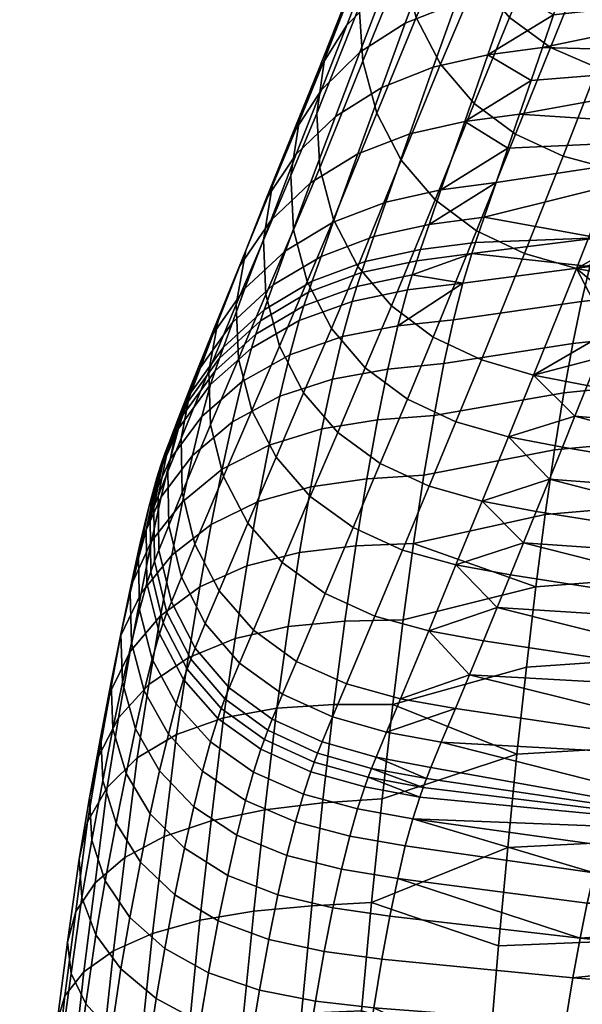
# Model space of a CAD drawing. Header units: millimetres. Extents: x -347 to 347, y -351 to 323.
# Tile 54 of 165: x -249 to -203, y 138 to 218. Entities that reach past the tile are written whole.
import ezdxf

# ---------------------------------------------------------------- set-up
doc = ezdxf.new("R2010")
doc.units = ezdxf.units.MM
doc.header["$MEASUREMENT"] = 0
doc.layers.add('kolecka', color=250, linetype='Continuous')
doc.layers.add('sedak', color=251, linetype='Continuous')

msp = doc.modelspace()

# ---------------------------------------------------------------- meshes
at = {"layer": 'kolecka'}
mesh = msp.add_polyface(dxfattribs=at)
corners = [(-313.408, -56.337, 32.196), (-313.408, -56.284, 28.713), (-331.408, -56.284, 28.713), (-331.408, -56.337, 32.196), (-204.679, 262.473, 30.246), (-206.33, 262.596, 30.331), (-206.131, 262.786, 26.127), (-204.473, 262.681, 26.085), (-204.885, 262.63, 34.413), (-206.528, 262.837, 34.536), (-202.931, 262.364, 30.186), (-202.765, 262.596, 26.056), (-203.097, 262.449, 34.326), (-203.263, 262.674, 38.453), (-205.091, 263, 38.554), (-201.113, 262.29, 30.15), (-201.021, 262.54, 26.038), (-201.205, 262.328, 34.273), (-201.296, 262.462, 38.392), (-199.259, 262.262, 30.138), (-199.259, 262.521, 26.032), (-199.259, 262.284, 34.255), (-199.259, 262.387, 38.372), (-199.259, 262.544, 42.487), (-201.388, 262.657, 42.508), (-197.406, 262.29, 30.15), (-197.498, 262.54, 26.038), (-197.314, 262.328, 34.273), (-197.223, 262.462, 38.392), (-197.131, 262.657, 42.508), (-195.588, 262.364, 30.186), (-195.754, 262.596, 26.056), (-195.422, 262.449, 34.326), (-195.256, 262.674, 38.453), (-193.84, 262.473, 30.246), (-194.046, 262.681, 26.085), (-193.634, 262.63, 34.413), (-192.188, 262.596, 30.331), (-192.388, 262.786, 26.127), (-191.99, 262.838, 34.536), (-333.408, -56.758, 24.541), (-344.408, -56.378, 27.304), (-344.408, -56.257, 30), (-333.408, -56.257, 30), (-344.408, -56.378, 32.696), (-333.408, -56.758, 35.459), (-345.513, -56.466, 30), (-345.513, -57.041, 35.812), (-311.408, -56.257, 30), (-300.408, -56.378, 27.304), (-311.408, -56.758, 24.541), (-311.408, -56.758, 35.459), (-300.408, -56.378, 32.696), (-300.408, -56.257, 30), (-299.304, -56.466, 30), (-299.304, -56.996, 24.419)]
mesh.append_faces([[corners[k] for k in face] for face in [(0, 1, 2, 3), (4, 5, 6, 7), (8, 9, 5, 4), (10, 4, 7, 11), (12, 8, 4, 10), (13, 14, 8, 12), (15, 10, 11, 16), (17, 12, 10, 15), (18, 13, 12, 17), (19, 15, 16, 20), (21, 17, 15, 19), (22, 18, 17, 21), (23, 24, 18, 22), (25, 19, 20, 26), (27, 21, 19, 25), (28, 22, 21, 27), (29, 23, 22, 28), (30, 25, 26, 31), (32, 27, 25, 30), (33, 28, 27, 32), (34, 30, 31, 35), (36, 32, 30, 34), (37, 34, 35, 38), (39, 36, 34, 37), (40, 41, 42, 43), (43, 42, 44, 45), (46, 42, 41, 41), (46, 44, 42, 42), (46, 47, 44, 44), (48, 49, 50, 50), (48, 51, 52, 53), (53, 49, 48, 48), (54, 49, 53, 53), (54, 53, 52, 52), (54, 55, 49, 49)]])
at = {"layer": 'sedak'}
mesh = msp.add_polyface(dxfattribs=at)
corners = [(-217.552, 222.859, 729.434), (-214.531, 229.883, 777.258), (-214.861, 234.423, 776.695), (-217.874, 227.342, 728.833), (-216.379, 218.6, 729.993), (-213.378, 225.591, 777.778), (-214.393, 214.78, 730.491), (-211.434, 221.769, 778.236), (-211.662, 211.568, 730.915), (-208.758, 218.59, 778.619), (-221.042, 219.467, 681.2), (-217.335, 231.816, 728.212), (-220.459, 223.893, 680.52), (-220.75, 215.021, 681.858), (-219.588, 210.785, 682.467), (-217.598, 206.968, 683.008), (-214.85, 203.736, 683.464), (-211.452, 201.193, 683.828), (-208.284, 209.066, 731.256), (-222.37, 219.33, 632.29), (-219.025, 228.071, 679.841), (-216.793, 231.793, 679.187), (-220.074, 223.032, 631.561), (-223.866, 215.172, 633.048), (-224.503, 210.765, 633.805), (-224.253, 206.335, 634.531), (-223.123, 202.111, 635.197), (-221.148, 198.3, 635.779), (-215.328, 223.408, 604.287), (-213.466, 228.489, 630.274), (-209.417, 230.139, 629.742), (-211.232, 225.053, 603.725), (-218.982, 221.039, 604.932), (-217.067, 226.117, 630.883), (-222.045, 217.956, 605.652), (-224.396, 214.257, 606.428), (-225.939, 210.103, 607.233), (-226.614, 205.699, 608.035), (-226.391, 201.272, 608.802), (-225.273, 197.052, 609.501), (-217.271, 218.13, 578.341), (-213.121, 219.773, 577.751), (-220.989, 215.763, 579.021), (-224.118, 212.681, 579.781), (-226.531, 208.982, 580.6), (-228.129, 204.828, 581.449), (-228.848, 200.425, 582.294), (-214.989, 214.537, 552.9), (-208.721, 220.789, 577.247), (-210.549, 215.548, 552.376), (-219.194, 212.897, 553.514), (-222.974, 210.531, 554.222), (-226.168, 207.449, 555.014), (-228.644, 203.75, 555.867), (-230.298, 199.595, 556.751), (-216.904, 209.115, 528.09), (-212.428, 210.119, 527.55), (-221.157, 207.481, 528.722), (-224.995, 205.12, 529.45), (-228.25, 202.043, 530.263), (-230.785, 198.346, 531.138), (-218.869, 203.541, 503.308), (-214.362, 204.538, 502.758), (-223.165, 201.915, 503.949), (-227.053, 199.563, 504.684), (-219.847, 200.729, 490.937), (-215.336, 201.717, 490.381), (-224.151, 199.116, 491.582), (-209.863, 205.132, 502.276), (-208.899, 207.932, 514.675)]
mesh.append_faces([[corners[k] for k in face] for face in [(0, 1, 2, 3), (4, 5, 1, 0), (6, 7, 5, 4), (8, 9, 7, 6), (10, 3, 11, 12), (13, 0, 3, 10), (14, 4, 0, 13), (15, 6, 4, 14), (16, 8, 6, 15), (17, 18, 8, 16), (19, 20, 21, 22), (23, 12, 20, 19), (24, 10, 12, 23), (25, 13, 10, 24), (26, 14, 13, 25), (27, 15, 14, 26), (28, 29, 30, 31), (32, 33, 29, 28), (34, 22, 33, 32), (35, 19, 22, 34), (36, 23, 19, 35), (37, 24, 23, 36), (38, 25, 24, 37), (39, 26, 25, 38), (40, 28, 31, 41), (42, 32, 28, 40), (43, 34, 32, 42), (44, 35, 34, 43), (45, 36, 35, 44), (46, 37, 36, 45), (47, 41, 48, 49), (50, 40, 41, 47), (51, 42, 40, 50), (52, 43, 42, 51), (53, 44, 43, 52), (54, 45, 44, 53), (55, 47, 49, 56), (57, 50, 47, 55), (58, 51, 50, 57), (59, 52, 51, 58), (60, 53, 52, 59), (61, 55, 56, 62), (63, 57, 55, 61), (64, 58, 57, 63), (65, 61, 62, 66), (67, 63, 61, 65), (66, 62, 68, 68), (56, 69, 62, 62)]])
mesh = msp.add_polyface(dxfattribs=at)
corners = [(-192.76, 225.606, 869.262), (-190.882, 230.849, 914.231), (-195.153, 231.747, 914.301), (-197.024, 226.524, 869.341), (-203.044, 222.083, 824.478), (-200.869, 228.12, 869.317), (-204.171, 230.505, 869.169), (-206.35, 224.43, 824.322), (-199.194, 220.54, 824.493), (-194.929, 219.688, 824.391), (-211.434, 221.769, 778.236), (-209.006, 227.573, 824.023), (-210.936, 231.405, 823.591), (-213.378, 225.591, 777.778), (-208.758, 218.59, 778.619), (-205.435, 216.158, 778.918), (-201.578, 214.483, 779.136), (-197.326, 213.462, 779.284), (-208.284, 209.066, 731.256), (-211.662, 211.568, 730.915), (-211.232, 225.053, 603.725), (-209.417, 230.139, 629.742), (-205.093, 231.165, 629.281), (-206.874, 226.074, 603.243), (-213.121, 219.773, 577.751), (-208.721, 220.789, 577.247), (-201.565, 229.27, 615.839), (-202.455, 226.698, 602.817), (-203.359, 224.076, 589.806), (-204.28, 221.406, 576.805), (-210.549, 215.548, 552.376), (-205.176, 218.803, 564.358), (-206.086, 216.158, 551.92), (-207.01, 213.465, 539.493), (-212.428, 210.119, 527.55), (-187.24, 227.813, 891.599), (-187.726, 226.478, 880.356), (-188.747, 223.7, 857.885), (-188.228, 225.107, 869.117), (-189.283, 222.258, 846.657), (-189.835, 220.779, 835.435), (-191.593, 216.129, 801.793), (-190.99, 217.715, 813.002), (-194.257, 209.206, 755.605), (-193.543, 211.048, 767.494), (-190.404, 219.265, 824.216), (-192.213, 214.507, 790.589), (-192.849, 212.849, 779.39), (-178.008, 227.522, 590.396), (-179.789, 221.621, 561.902), (-181.63, 215.485, 533.464), (-207.948, 210.72, 527.079), (-183.528, 209.115, 505.085), (-171.39, 218.146, 824.369), (-163.882, 215.195, 810.554), (-164.556, 212.832, 796.62)]
mesh.append_faces([[corners[k] for k in face] for face in [(0, 1, 2, 3), (4, 5, 6, 7), (8, 3, 5, 4), (9, 0, 3, 8), (10, 11, 12, 13), (14, 7, 11, 10), (15, 4, 7, 14), (16, 8, 4, 15), (17, 9, 8, 16), (18, 15, 14, 19), (20, 21, 22, 23), (24, 20, 23, 25), (23, 26, 27, 27), (23, 27, 28, 28), (23, 28, 25, 25), (25, 28, 29, 29), (30, 31, 32, 32), (30, 32, 33, 33), (25, 29, 31, 31), (30, 25, 31, 31), (34, 30, 33, 33), (1, 0, 35, 35), (0, 36, 35, 35), (0, 37, 38, 38), (38, 36, 0, 0), (0, 39, 37, 37), (39, 9, 40, 40), (39, 0, 9, 9), (9, 17, 41, 42), (43, 44, 17, 17), (9, 42, 45, 45), (17, 46, 41, 41), (17, 44, 47, 47), (47, 46, 17, 17), (40, 9, 45, 45), (48, 28, 27, 27), (28, 48, 29, 29), (49, 29, 48, 48), (49, 32, 31, 31), (50, 33, 32, 32), (50, 51, 33, 33), (52, 51, 50, 50), (50, 32, 49, 49), (49, 31, 29, 29), (53, 40, 45, 45), (53, 45, 42, 42), (54, 42, 41, 41), (55, 46, 47, 47), (46, 55, 41, 41)]])
mesh = msp.add_polyface(dxfattribs=at)
corners = [(-204.391, 207.291, 731.515), (-201.578, 214.483, 779.136), (-205.435, 216.158, 778.918), (-208.284, 209.066, 731.256), (-200.145, 206.146, 731.706), (-197.326, 213.462, 779.284), (-207.543, 199.356, 684.1), (-211.452, 201.193, 683.828), (-203.3, 198.136, 684.294), (-211.068, 190.668, 636.879), (-214.995, 192.519, 636.623), (-206.806, 189.427, 637.041), (-212.428, 210.119, 527.55), (-207.01, 213.465, 539.493), (-207.948, 210.72, 527.079), (-208.899, 207.932, 514.675), (-214.362, 204.538, 502.758), (-209.863, 205.132, 502.276), (-210.839, 202.304, 489.892), (-215.336, 201.717, 490.381), (-194.257, 209.206, 755.605), (-197.299, 201.438, 708.129), (-200.643, 193.026, 660.774), (-194.989, 207.325, 743.724), (-195.741, 205.403, 731.851), (-196.511, 203.441, 719.986), (-198.107, 199.396, 696.279), (-198.934, 197.313, 684.437), (-199.779, 195.189, 672.602), (-201.526, 190.822, 648.955), (-183.528, 209.115, 505.085), (-201.536, 200.628, 477.217), (-211.534, 200.243, 481.202), (-211.832, 199.337, 477.524), (-202.209, 198.297, 468.525), (-212.572, 196.924, 468.556), (-213.337, 193.944, 459.751), (-202.904, 195.437, 459.992), (-214.123, 190.365, 451.181), (-203.617, 192.012, 451.671), (-185.48, 202.514, 476.769), (-186.098, 200.15, 467.971), (-186.732, 197.24, 459.335), (-204.349, 187.989, 443.627), (-187.385, 193.746, 450.922), (-188.054, 189.635, 442.796), (-165.964, 208.083, 768.756), (-193.543, 211.048, 767.494), (-192.849, 212.849, 779.39), (-167.458, 203.198, 740.912), (-169.041, 198.174, 713.071), (-170.714, 193.014, 685.206), (-172.281, 188.334, 660.459)]
mesh.append_faces([[corners[k] for k in face] for face in [(0, 1, 2, 3), (4, 5, 1, 0), (6, 0, 3, 7), (8, 4, 0, 6), (9, 6, 7, 10), (11, 8, 6, 9), (12, 13, 14, 14), (12, 14, 15, 15), (16, 15, 17, 17), (18, 19, 17, 17), (4, 20, 5, 5), (8, 21, 4, 4), (11, 22, 8, 8), (4, 23, 20, 20), (4, 24, 23, 23), (4, 25, 24, 24), (4, 21, 25, 25), (8, 26, 21, 21), (8, 27, 26, 26), (8, 28, 27, 27), (8, 22, 28, 28), (11, 29, 22, 22), (30, 15, 14, 14), (30, 17, 15, 15), (31, 32, 18, 18), (31, 33, 32, 32), (34, 35, 33, 33), (36, 35, 34, 37), (38, 36, 37, 39), (18, 17, 30, 30), (34, 31, 40, 41), (37, 34, 41, 42), (43, 39, 44, 45), (39, 37, 42, 44), (31, 34, 33, 33), (30, 31, 18, 18), (30, 40, 31, 31), (46, 47, 20, 20), (47, 46, 48, 48), (49, 20, 23, 23), (49, 24, 25, 25), (24, 49, 23, 23), (50, 25, 21, 21), (50, 21, 26, 26), (51, 27, 28, 28), (22, 52, 28, 28), (26, 27, 51, 51), (52, 22, 29, 29)]])
mesh = msp.add_polyface(dxfattribs=at)
corners = [(-218.403, 195.069, 636.257), (-214.85, 203.736, 683.464), (-217.598, 206.968, 683.008), (-221.148, 198.3, 635.779), (-214.995, 192.519, 636.623), (-211.452, 201.193, 683.828), (-223.297, 193.245, 610.104), (-223.123, 202.111, 635.197), (-225.273, 197.052, 609.501), (-220.537, 190.018, 610.592), (-217.104, 187.473, 610.955), (-228.653, 196, 583.098), (-226.391, 201.272, 608.802), (-226.614, 205.699, 608.035), (-228.848, 200.425, 582.294), (-227.546, 191.782, 583.828), (-225.566, 187.979, 584.453), (-231.061, 195.191, 557.629), (-228.129, 204.828, 581.449), (-230.298, 199.595, 556.751), (-230.896, 190.766, 558.464), (-229.804, 186.549, 559.22), (-232.495, 194.193, 532.044), (-228.644, 203.75, 555.867), (-230.785, 198.346, 531.138), (-233.304, 189.791, 532.945), (-230.364, 196.495, 505.503), (-228.25, 202.043, 530.263), (-224.995, 205.12, 529.45), (-227.053, 199.563, 504.684), (-232.955, 192.808, 506.383), (-234.717, 188.665, 507.294), (-228.052, 196.78, 492.319), (-223.165, 201.915, 503.949), (-224.151, 199.116, 491.582), (-231.378, 193.731, 493.138), (-233.988, 190.065, 494.017), (-220.553, 198.684, 482.261), (-219.847, 200.729, 490.937), (-215.336, 201.717, 490.381), (-216.036, 199.663, 481.699), (-224.865, 197.079, 482.906), (-228.777, 194.751, 483.637), (-232.118, 191.71, 484.443), (-234.743, 188.05, 485.306), (-220.859, 197.786, 478.592), (-216.337, 198.761, 478.026), (-225.178, 196.184, 479.24), (-229.096, 193.859, 479.972), (-232.443, 190.821, 480.778), (-221.23, 196.657, 474.141), (-216.708, 197.618, 473.541), (-225.546, 195.077, 474.852), (-229.458, 192.78, 475.68), (-232.797, 189.776, 476.616), (-221.611, 195.44, 469.734), (-217.087, 196.378, 469.095), (-225.923, 193.888, 470.509), (-229.828, 191.625, 471.434), (-233.156, 188.661, 472.497), (-222.392, 192.568, 461.063), (-217.869, 193.447, 460.342), (-226.69, 191.087, 461.972), (-230.572, 188.91, 463.09), (-223.216, 189.11, 452.608), (-218.686, 189.924, 451.814), (-210.839, 202.304, 489.892), (-211.534, 200.243, 481.202), (-213.337, 193.944, 459.751), (-214.123, 190.365, 451.181), (-211.832, 199.337, 477.524), (-212.572, 196.924, 468.556)]
mesh.append_faces([[corners[k] for k in face] for face in [(0, 1, 2, 3), (4, 5, 1, 0), (6, 3, 7, 8), (9, 0, 3, 6), (10, 4, 0, 9), (11, 12, 13, 14), (15, 8, 12, 11), (16, 6, 8, 15), (17, 14, 18, 19), (20, 11, 14, 17), (21, 15, 11, 20), (22, 19, 23, 24), (25, 17, 19, 22), (26, 27, 28, 29), (30, 24, 27, 26), (31, 22, 24, 30), (32, 29, 33, 34), (35, 26, 29, 32), (36, 30, 26, 35), (37, 38, 39, 40), (41, 34, 38, 37), (42, 32, 34, 41), (43, 35, 32, 42), (44, 36, 35, 43), (45, 37, 40, 46), (47, 41, 37, 45), (48, 42, 41, 47), (49, 43, 42, 48), (50, 45, 46, 51), (52, 47, 45, 50), (53, 48, 47, 52), (54, 49, 48, 53), (55, 50, 51, 56), (57, 52, 50, 55), (58, 53, 52, 57), (59, 54, 53, 58), (60, 55, 56, 61), (62, 57, 55, 60), (63, 58, 57, 62), (64, 60, 61, 65), (66, 67, 40, 39), (68, 69, 65, 61), (51, 70, 71, 71), (70, 46, 40, 67), (70, 51, 46, 46), (51, 71, 56, 56), (71, 61, 56, 56), (61, 71, 68, 68)]])
mesh = msp.add_polyface(dxfattribs=at)
corners = [(-233.173, 185.367, 533.802), (-230.896, 190.766, 558.464), (-231.061, 195.191, 557.629), (-233.304, 189.791, 532.945), (-232.102, 181.152, 534.579), (-229.804, 186.549, 559.22), (-230.125, 177.353, 535.246), (-227.822, 182.749, 559.866), (-235.573, 184.27, 508.203), (-232.495, 194.193, 532.044), (-234.717, 188.665, 507.294), (-235.48, 179.852, 509.072), (-234.434, 175.639, 509.867), (-232.47, 171.841, 510.557), (-229.666, 168.622, 511.12), (-227.319, 174.138, 535.779), (-235.771, 185.942, 494.927), (-232.955, 192.808, 506.383), (-233.988, 190.065, 494.017), (-236.646, 181.567, 495.835), (-236.573, 177.164, 496.705), (-235.545, 172.962, 497.504), (-233.597, 169.167, 498.202), (-236.542, 183.933, 486.197), (-234.743, 188.05, 485.306), (-237.434, 179.56, 487.088), (-237.376, 175.158, 487.944), (-236.362, 170.953, 488.734), (-235.075, 187.162, 481.64), (-232.118, 191.71, 484.443), (-232.443, 190.821, 480.778), (-236.881, 183.045, 482.531), (-237.78, 178.671, 483.423), (-237.728, 174.267, 484.282), (-236.718, 170.06, 485.079), (-235.42, 186.158, 477.636), (-232.797, 189.776, 476.616), (-237.214, 182.084, 478.707), (-238.102, 177.756, 479.79), (-238.039, 173.396, 480.842), (-235.767, 185.088, 473.672), (-233.156, 188.661, 472.497), (-237.549, 181.062, 474.917), (-238.425, 176.781, 476.185), (-238.351, 172.466, 477.424), (-233.872, 186.044, 464.406), (-229.828, 191.625, 471.434), (-230.572, 188.91, 463.09), (-236.453, 182.577, 465.884), (-238.205, 178.663, 467.471), (-239.055, 174.495, 469.101), (-238.961, 170.29, 470.703), (-234.634, 182.863, 456.508), (-231.363, 185.624, 454.946), (-237.183, 179.513, 458.284), (-238.906, 175.721, 460.209), (-239.731, 171.677, 462.198), (-232.214, 181.749, 447.088), (-227.504, 187.708, 453.643), (-228.371, 183.729, 445.603), (-235.46, 179.105, 448.892), (-237.981, 175.881, 450.962), (-239.678, 172.222, 453.219), (-233.104, 177.254, 439.565), (-229.273, 179.116, 437.909), (-236.33, 174.741, 441.6), (-238.827, 171.658, 443.955), (-234.028, 172.164, 432.475), (-230.202, 173.882, 430.654), (-237.239, 169.812, 434.736)]
mesh.append_faces([[corners[k] for k in face] for face in [(0, 1, 2, 3), (4, 5, 1, 0), (6, 7, 5, 4), (8, 3, 9, 10), (11, 0, 3, 8), (12, 4, 0, 11), (13, 6, 4, 12), (14, 15, 6, 13), (16, 10, 17, 18), (19, 8, 10, 16), (20, 11, 8, 19), (21, 12, 11, 20), (22, 13, 12, 21), (23, 16, 18, 24), (25, 19, 16, 23), (26, 20, 19, 25), (27, 21, 20, 26), (28, 24, 29, 30), (31, 23, 24, 28), (32, 25, 23, 31), (33, 26, 25, 32), (34, 27, 26, 33), (35, 28, 30, 36), (37, 31, 28, 35), (38, 32, 31, 37), (39, 33, 32, 38), (40, 35, 36, 41), (42, 37, 35, 40), (43, 38, 37, 42), (44, 39, 38, 43), (45, 41, 46, 47), (48, 40, 41, 45), (49, 42, 40, 48), (50, 43, 42, 49), (51, 44, 43, 50), (52, 45, 47, 53), (54, 48, 45, 52), (55, 49, 48, 54), (56, 50, 49, 55), (57, 53, 58, 59), (60, 52, 53, 57), (61, 54, 52, 60), (62, 55, 54, 61), (63, 57, 59, 64), (65, 60, 57, 63), (66, 61, 60, 65), (67, 63, 64, 68), (69, 65, 63, 67)]])
mesh = msp.add_polyface(dxfattribs=at)
corners = [(-215.542, 156.526, 487.688), (-219.661, 158.271, 491.06), (-220.019, 157.362, 487.495), (-215.188, 157.436, 491.229), (-222.787, 184.757, 584.952), (-220.537, 190.018, 610.592), (-223.297, 193.245, 610.104), (-225.566, 187.979, 584.453), (-219.322, 182.219, 585.314), (-217.104, 187.473, 610.955), (-215.328, 180.38, 585.545), (-213.148, 185.626, 611.196), (-227.822, 182.749, 559.866), (-227.546, 191.782, 583.828), (-229.804, 186.549, 559.22), (-225.025, 179.532, 560.38), (-221.532, 177, 560.749), (-217.503, 175.169, 560.98), (-227.319, 174.138, 535.779), (-230.125, 177.353, 535.246), (-223.806, 171.611, 536.168), (-219.749, 169.787, 536.417), (-215.36, 168.579, 536.549), (-213.142, 173.953, 561.096), (-226.143, 166.088, 511.546), (-229.666, 168.622, 511.12), (-222.067, 164.258, 511.838), (-217.658, 163.045, 512.016), (-227.29, 163.402, 499.222), (-230.805, 165.946, 498.779), (-223.222, 161.558, 499.534), (-218.816, 160.327, 499.736), (-224.066, 159.513, 490.823), (-228.132, 161.369, 490.482), (-224.426, 158.606, 487.233), (-228.493, 160.466, 486.869), (-224.705, 157.87, 484.459), (-228.775, 159.718, 484.022), (-220.296, 156.631, 484.767), (-224.993, 157.081, 481.69), (-229.065, 158.916, 481.179), (-227.504, 187.708, 453.643), (-226.69, 191.087, 461.972), (-222.392, 192.568, 461.063), (-223.216, 189.11, 452.608), (-231.363, 185.624, 454.946), (-230.572, 188.91, 463.09), (-224.085, 185.039, 444.447), (-218.686, 189.924, 451.814), (-219.538, 185.775, 443.582), (-228.371, 183.729, 445.603), (-224.985, 180.324, 436.642), (-220.414, 180.971, 435.716), (-229.273, 179.116, 437.909), (-225.905, 174.965, 429.284), (-221.306, 175.505, 428.307), (-230.202, 173.882, 430.654), (-226.84, 168.922, 422.433), (-222.207, 169.356, 421.432), (-231.157, 167.963, 423.876), (-227.768, 162.263, 416.216), (-223.101, 162.567, 415.194), (-228.731, 153.991, 410.007), (-224.017, 154.539, 409.244), (-213.18, 162.235, 512.122), (-214.344, 159.501, 499.866), (-214.93, 186.149, 442.908), (-215.755, 181.266, 435.012), (-216.594, 175.706, 427.583), (-214.123, 190.365, 451.181), (-217.441, 169.465, 420.712), (-218.29, 162.576, 414.493), (-219.155, 154.874, 408.864), (-208.163, 158.525, 410.244)]
mesh.append_faces([[corners[k] for k in face] for face in [(0, 1, 2, 2), (1, 0, 3, 3), (4, 5, 6, 7), (8, 9, 5, 4), (10, 11, 9, 8), (12, 7, 13, 14), (15, 4, 7, 12), (16, 8, 4, 15), (17, 10, 8, 16), (18, 15, 12, 19), (20, 16, 15, 18), (21, 17, 16, 20), (22, 23, 17, 21), (24, 20, 18, 25), (26, 21, 20, 24), (27, 22, 21, 26), (28, 24, 25, 29), (30, 26, 24, 28), (31, 27, 26, 30), (32, 30, 28, 33), (1, 31, 30, 32), (34, 32, 33, 35), (2, 1, 32, 34), (36, 34, 35, 37), (38, 2, 34, 36), (39, 36, 37, 40), (41, 42, 43, 44), (45, 46, 42, 41), (47, 44, 48, 49), (50, 41, 44, 47), (51, 47, 49, 52), (53, 50, 47, 51), (54, 51, 52, 55), (56, 53, 51, 54), (57, 54, 55, 58), (59, 56, 54, 57), (60, 57, 58, 61), (62, 60, 61, 63), (27, 31, 64, 64), (64, 31, 65, 65), (66, 67, 52, 49), (67, 68, 55, 52), (69, 66, 49, 48), (70, 71, 61, 58), (71, 72, 63, 61), (68, 70, 58, 55), (31, 1, 3, 65), (73, 72, 71, 71)]])
mesh = msp.add_polyface(dxfattribs=at)
corners = [(-213.148, 185.626, 611.196), (-211.068, 190.668, 636.879), (-214.995, 192.519, 636.623), (-217.104, 187.473, 610.955), (-208.856, 184.389, 611.334), (-206.806, 189.427, 637.041), (-211.001, 179.152, 585.665), (-215.328, 180.38, 585.545), (-213.142, 173.953, 561.096), (-217.503, 175.169, 560.98), (-203.433, 186.085, 624.271), (-205.511, 180.955, 598.557), (-215.36, 168.579, 536.549), (-209.789, 170.48, 548.867), (-217.658, 163.045, 512.016), (-212.032, 164.998, 524.367), (-207.631, 175.744, 573.423), (-202.428, 188.578, 637.145), (-204.46, 183.544, 611.408), (-206.583, 178.317, 585.716), (-208.7, 173.131, 561.14), (-210.899, 167.771, 536.609), (-213.18, 162.235, 512.122), (-201.526, 190.822, 648.955), (-214.93, 186.149, 442.908), (-214.123, 190.365, 451.181), (-203.617, 192.012, 451.671), (-204.349, 187.989, 443.627), (-215.755, 181.266, 435.012), (-205.097, 183.343, 435.929), (-206.624, 172.156, 421.915), (-217.441, 169.465, 420.712), (-216.594, 175.706, 427.583), (-218.29, 162.576, 414.493), (-207.395, 165.625, 415.746), (-205.856, 178.066, 428.668), (-188.054, 189.635, 442.796), (-188.738, 184.882, 435.033), (-189.432, 179.482, 427.726), (-190.133, 173.431, 420.948), (-190.838, 166.752, 414.776), (-191.54, 159.501, 409.29), (-208.163, 158.525, 410.244), (-173.917, 183.556, 635.711), (-175.62, 178.669, 610.987), (-177.384, 173.667, 586.315), (-179.206, 168.54, 561.724), (-181.081, 163.271, 537.242), (-183.004, 157.795, 512.905), (-214.344, 159.501, 499.866)]
mesh.append_faces([[corners[k] for k in face] for face in [(0, 1, 2, 3), (4, 5, 1, 0), (6, 4, 0, 7), (8, 6, 7, 9), (4, 10, 5, 5), (4, 6, 11, 11), (8, 12, 13, 13), (14, 15, 12, 12), (8, 16, 6, 6), (5, 10, 17, 17), (4, 18, 10, 10), (6, 16, 19, 19), (19, 11, 6, 6), (11, 18, 4, 4), (8, 20, 16, 16), (13, 20, 8, 8), (12, 15, 21, 21), (22, 15, 14, 14), (21, 13, 12, 12), (17, 23, 5, 5), (24, 25, 26, 27), (28, 24, 27, 29), (30, 31, 32, 32), (33, 31, 30, 34), (32, 28, 29, 35), (29, 27, 36, 37), (32, 35, 30, 30), (35, 29, 37, 38), (35, 38, 39, 30), (34, 30, 39, 40), (41, 42, 34, 40), (33, 34, 42, 42), (43, 17, 10, 10), (17, 43, 23, 23), (44, 43, 10, 10), (11, 44, 18, 18), (10, 18, 44, 44), (45, 11, 19, 19), (16, 45, 19, 19), (46, 20, 13, 13), (47, 13, 21, 21), (47, 21, 15, 15), (20, 46, 16, 16), (48, 15, 22, 22), (48, 22, 49, 49), (13, 47, 46, 46), (47, 15, 48, 48), (45, 16, 46, 46), (45, 44, 11, 11)]])
mesh = msp.add_polyface(dxfattribs=at)
corners = [(-230.805, 165.946, 498.779), (-229.666, 168.622, 511.12), (-232.47, 171.841, 510.557), (-233.597, 169.167, 498.202), (-234.425, 167.152, 489.433), (-235.545, 172.962, 497.504), (-236.362, 170.953, 488.734), (-231.641, 163.923, 490.019), (-228.132, 161.369, 490.482), (-227.29, 163.402, 499.222), (-234.784, 166.256, 485.787), (-236.718, 170.06, 485.079), (-232.002, 163.023, 486.388), (-228.493, 160.466, 486.869), (-237.019, 169.229, 481.823), (-237.728, 174.267, 484.282), (-238.039, 173.396, 480.842), (-235.077, 165.46, 482.696), (-232.289, 162.255, 483.434), (-228.775, 159.718, 484.022), (-237.323, 168.341, 478.582), (-238.351, 172.466, 477.424), (-235.374, 164.608, 479.615), (-232.581, 161.432, 480.487), (-229.065, 158.916, 481.179), (-237.92, 166.266, 472.208), (-238.961, 170.29, 470.703), (-235.965, 162.622, 473.552), (-233.171, 159.518, 474.687), (-229.658, 157.057, 475.584), (-239.62, 167.593, 464.162), (-239.055, 174.495, 469.101), (-239.731, 171.677, 462.198), (-238.567, 163.683, 466.012), (-236.608, 160.14, 467.666), (-233.816, 157.124, 469.061), (-230.305, 154.732, 470.161), (-240.48, 168.314, 455.563), (-238.906, 175.721, 460.209), (-239.678, 172.222, 453.219), (-240.351, 164.362, 457.884), (-239.287, 160.576, 460.072), (-237.323, 157.148, 462.03), (-234.527, 154.231, 463.68), (-240.499, 168.147, 446.536), (-237.981, 175.881, 450.962), (-238.827, 171.658, 443.955), (-241.28, 164.389, 449.226), (-241.133, 160.586, 451.896), (-240.058, 156.941, 454.417), (-239.715, 166.904, 437.371), (-236.33, 174.741, 441.6), (-237.239, 169.812, 434.736), (-241.365, 163.574, 440.273), (-242.124, 159.997, 443.306), (-241.959, 156.367, 446.322), (-234.99, 166.389, 425.829), (-234.028, 172.164, 432.475), (-230.202, 173.882, 430.654), (-231.157, 167.963, 423.876), (-238.2, 164.201, 428.281), (-240.667, 161.472, 431.161), (-242.304, 158.332, 434.348), (-243.047, 154.947, 437.693), (-232.104, 161.48, 417.745), (-226.84, 168.922, 422.433), (-227.768, 162.263, 416.216), (-235.942, 160.134, 419.86), (-239.142, 158.221, 422.549), (-241.587, 155.804, 425.728), (-243.192, 152.997, 429.262), (-233.102, 153.097, 411.388), (-228.731, 153.991, 410.007)]
mesh.append_faces([[corners[k] for k in face] for face in [(0, 1, 2, 3), (4, 3, 5, 6), (7, 0, 3, 4), (8, 9, 0, 7), (10, 4, 6, 11), (12, 7, 4, 10), (13, 8, 7, 12), (14, 11, 15, 16), (17, 10, 11, 14), (18, 12, 10, 17), (19, 13, 12, 18), (20, 14, 16, 21), (22, 17, 14, 20), (23, 18, 17, 22), (24, 19, 18, 23), (25, 20, 21, 26), (27, 22, 20, 25), (28, 23, 22, 27), (29, 24, 23, 28), (30, 26, 31, 32), (33, 25, 26, 30), (34, 27, 25, 33), (35, 28, 27, 34), (36, 29, 28, 35), (37, 32, 38, 39), (40, 30, 32, 37), (41, 33, 30, 40), (42, 34, 33, 41), (43, 35, 34, 42), (44, 39, 45, 46), (47, 37, 39, 44), (48, 40, 37, 47), (49, 41, 40, 48), (50, 46, 51, 52), (53, 44, 46, 50), (54, 47, 44, 53), (55, 48, 47, 54), (56, 57, 58, 59), (60, 52, 57, 56), (61, 50, 52, 60), (62, 53, 50, 61), (63, 54, 53, 62), (64, 59, 65, 66), (67, 56, 59, 64), (68, 60, 56, 67), (69, 61, 60, 68), (70, 62, 61, 69), (71, 64, 66, 72)]])
mesh = msp.add_polyface(dxfattribs=at)
corners = [(-238.084, 153.643, 456.674), (-237.323, 157.148, 462.03), (-239.287, 160.576, 460.072), (-240.058, 156.941, 454.417), (-235.283, 150.842, 458.574), (-234.527, 154.231, 463.68), (-240.868, 152.883, 449.171), (-241.133, 160.586, 451.896), (-241.959, 156.367, 446.322), (-238.882, 149.725, 451.72), (-236.068, 147.042, 453.861), (-242.863, 151.506, 441.029), (-242.124, 159.997, 443.306), (-243.047, 154.947, 437.693), (-241.751, 148.201, 444.19), (-239.743, 145.206, 447.025), (-236.903, 142.667, 449.413), (-233.335, 140.678, 451.278), (-232.53, 144.928, 455.529), (-243.897, 149.946, 432.975), (-242.304, 158.332, 434.348), (-243.192, 152.997, 429.262), (-243.672, 146.82, 436.677), (-242.521, 143.787, 440.176), (-240.476, 141.004, 443.294), (-237.606, 138.602, 445.894), (-234.016, 136.663, 447.886), (-236.959, 151.8, 413.489), (-235.942, 160.134, 419.86), (-232.104, 161.48, 417.745), (-233.102, 153.097, 411.388), (-240.159, 150.096, 416.305), (-239.142, 158.221, 422.549), (-242.588, 148.033, 419.74), (-241.587, 155.804, 425.728), (-244.161, 145.694, 423.634), (-244.822, 143.187, 427.783), (-244.544, 140.631, 431.956), (-243.337, 138.149, 435.923), (-241.237, 135.855, 439.473), (-238.318, 133.838, 442.436), (-234.686, 132.159, 444.704), (-237.893, 143.907, 408.771), (-234.027, 144.98, 406.573), (-241.092, 142.491, 411.724), (-243.509, 140.768, 415.336), (-245.059, 138.804, 419.437), (-245.687, 136.689, 423.812), (-245.371, 134.521, 428.222), (-244.12, 132.399, 432.426), (-241.977, 130.418, 436.201), (-239.015, 128.651, 439.37), (-235.346, 127.15, 441.82), (-238.759, 135.559, 404.878), (-234.891, 136.42, 402.626), (-241.951, 134.424, 407.923), (-244.35, 133.041, 411.66), (-245.871, 131.461, 415.916), (-246.462, 129.751, 420.469), (-246.104, 127.985, 425.071), (-244.808, 126.243, 429.473), (-242.621, 124.596, 433.445), (-239.566, 126.893, 401.867), (-235.699, 127.539, 399.585), (-242.748, 126.04, 404.963), (-245.126, 124.997, 408.773), (-246.618, 123.799, 413.124)]
mesh.append_faces([[corners[k] for k in face] for face in [(0, 1, 2, 3), (4, 5, 1, 0), (6, 3, 7, 8), (9, 0, 3, 6), (10, 4, 0, 9), (11, 8, 12, 13), (14, 6, 8, 11), (15, 9, 6, 14), (16, 10, 9, 15), (17, 18, 10, 16), (19, 13, 20, 21), (22, 11, 13, 19), (23, 14, 11, 22), (24, 15, 14, 23), (25, 16, 15, 24), (26, 17, 16, 25), (27, 28, 29, 30), (31, 32, 28, 27), (33, 34, 32, 31), (35, 21, 34, 33), (36, 19, 21, 35), (37, 22, 19, 36), (38, 23, 22, 37), (39, 24, 23, 38), (40, 25, 24, 39), (41, 26, 25, 40), (42, 27, 30, 43), (44, 31, 27, 42), (45, 33, 31, 44), (46, 35, 33, 45), (47, 36, 35, 46), (48, 37, 36, 47), (49, 38, 37, 48), (50, 39, 38, 49), (51, 40, 39, 50), (52, 41, 40, 51), (53, 42, 43, 54), (55, 44, 42, 53), (56, 45, 44, 55), (57, 46, 45, 56), (58, 47, 46, 57), (59, 48, 47, 58), (60, 49, 48, 59), (61, 50, 49, 60), (62, 53, 54, 63), (64, 55, 53, 62), (65, 56, 55, 64), (66, 57, 56, 65)]])
mesh = msp.add_polyface(dxfattribs=at)
corners = [(-184.972, 152.032, 488.755), (-215.817, 155.797, 484.987), (-216.096, 155.019, 482.293), (-216.669, 153.238, 476.997), (-165.944, 135.853, 396.147), (-193.566, 135.049, 397.367), (-192.909, 143.566, 400.568), (-165.386, 144.567, 399.283), (-166.481, 126.898, 393.768), (-194.199, 126.281, 394.925), (-166.995, 117.783, 392.107), (-194.805, 117.339, 393.208), (-220.024, 146.417, 403.971), (-219.155, 154.874, 408.864), (-208.163, 158.525, 410.244), (-208.92, 150.918, 405.466), (-211.073, 125.859, 395.716), (-221.664, 128.42, 397.006), (-210.38, 134.5, 398.202), (-209.662, 142.882, 401.448), (-192.232, 151.745, 404.545), (-191.54, 159.501, 409.29), (-211.735, 117.037, 393.962), (-177.707, 121.37, 449.25), (-177.105, 126.766, 450.682), (-199.199, 127.3, 449.359), (-199.845, 121.864, 447.374), (-178.271, 115.804, 448.229), (-200.453, 116.212, 445.901), (-209.524, 132.875, 451.306), (-214.196, 127.89, 448.035), (-198.521, 132.448, 451.86), (-187.503, 132.151, 452.247), (-214.859, 122.38, 445.612), (-215.482, 116.623, 443.778), (-176.476, 131.933, 452.53), (-186.92, 144.67, 468.838), (-186.403, 146.972, 473.607), (-202.43, 146.364, 468.014), (-201.859, 148.841, 472.833), (-187.451, 142.04, 464.262), (-203.017, 143.509, 463.42), (-187.991, 139.078, 459.93), (-203.614, 140.269, 459.107), (-188.533, 135.783, 455.895), (-204.214, 136.645, 455.14), (-155.84, 141.946, 470.08), (-156.267, 139.725, 465.493), (-156.701, 137.263, 461.081), (-157.135, 134.56, 456.878), (-214.344, 159.501, 499.866), (-215.188, 157.436, 491.229), (-215.542, 156.526, 487.688), (-217.896, 148.387, 466.943), (-217.271, 151.034, 471.862), (-185.905, 148.943, 478.548), (-218.539, 145.31, 462.283), (-183.004, 157.795, 512.905), (-219.193, 141.792, 457.945), (-219.851, 137.84, 454.006)]
mesh.append_faces([[corners[k] for k in face] for face in [(0, 1, 2, 2), (0, 2, 3, 3), (4, 5, 6, 7), (8, 9, 5, 4), (10, 11, 9, 8), (12, 13, 14, 15), (16, 17, 18, 18), (19, 12, 15, 15), (6, 19, 15, 20), (18, 19, 6, 5), (15, 14, 21, 20), (22, 16, 9, 11), (18, 5, 9, 16), (23, 24, 25, 26), (27, 23, 26, 28), (29, 30, 25, 31), (32, 31, 25, 25), (33, 26, 25, 30), (33, 34, 28, 26), (24, 35, 32, 25), (36, 37, 38, 38), (39, 38, 37, 37), (40, 36, 41, 41), (38, 41, 36, 36), (42, 40, 43, 43), (41, 43, 40, 40), (44, 42, 45, 45), (43, 45, 42, 42), (46, 37, 36, 36), (47, 36, 40, 40), (48, 40, 42, 42), (49, 42, 44, 44), (0, 50, 51, 51), (0, 52, 1, 1), (53, 38, 39, 54), (52, 0, 51, 51), (3, 39, 37, 55), (3, 54, 39, 39), (53, 41, 38, 38), (53, 56, 41, 41), (57, 50, 0, 0), (3, 55, 0, 0), (58, 43, 41, 56), (59, 45, 43, 58), (59, 29, 45, 45), (29, 31, 45, 45), (45, 31, 32, 44), (44, 32, 35, 35)]])
mesh = msp.add_polyface(dxfattribs=at)
corners = [(-216.096, 155.019, 482.293), (-220.296, 156.631, 484.767), (-220.581, 155.849, 482.044), (-215.817, 155.797, 484.987), (-220.019, 157.362, 487.495), (-215.542, 156.526, 487.688), (-224.705, 157.87, 484.459), (-224.993, 157.081, 481.69), (-225.588, 155.261, 476.241), (-229.065, 158.916, 481.179), (-229.658, 157.057, 475.584), (-221.171, 154.053, 476.688), (-226.233, 152.99, 470.96), (-230.305, 154.732, 470.161), (-221.805, 151.821, 471.498), (-231.013, 151.924, 464.975), (-233.816, 157.124, 469.061), (-234.527, 154.231, 463.68), (-226.931, 150.249, 465.91), (-222.479, 149.132, 466.53), (-231.76, 148.634, 460.061), (-235.283, 150.842, 458.574), (-227.662, 147.042, 461.128), (-223.177, 145.995, 461.827), (-232.53, 144.928, 455.529), (-236.068, 147.042, 453.861), (-228.41, 143.409, 456.712), (-223.89, 142.421, 457.47), (-229.178, 139.266, 452.607), (-233.335, 140.678, 451.278), (-224.61, 138.373, 453.465), (-229.843, 135.212, 449.256), (-234.016, 136.663, 447.886), (-225.267, 134.2, 450.073), (-230.482, 130.831, 446.253), (-234.686, 132.159, 444.704), (-225.884, 129.812, 447.166), (-229.64, 145.712, 405.136), (-228.731, 153.991, 410.007), (-224.017, 154.539, 409.244), (-224.904, 146.155, 404.352), (-234.027, 144.98, 406.573), (-233.102, 153.097, 411.388), (-231.112, 125.924, 443.528), (-235.346, 127.15, 441.82), (-226.493, 124.943, 444.582), (-230.493, 137.01, 401.169), (-225.746, 137.373, 400.393), (-234.891, 136.42, 402.626), (-231.298, 127.981, 398.118), (-226.546, 128.253, 397.347), (-235.699, 127.539, 399.585), (-219.155, 154.874, 408.864), (-220.024, 146.417, 403.971), (-220.86, 137.594, 400.038), (-221.664, 128.42, 397.006), (-216.669, 153.238, 476.997), (-218.539, 145.31, 462.283), (-217.896, 148.387, 466.943), (-217.271, 151.034, 471.862), (-219.193, 141.792, 457.945), (-219.851, 137.84, 454.006), (-220.501, 133.482, 450.517), (-221.107, 128.994, 447.65), (-221.703, 124.117, 445.201), (-209.662, 142.882, 401.448), (-210.38, 134.5, 398.202), (-214.196, 127.89, 448.035), (-209.524, 132.875, 451.306)]
mesh.append_faces([[corners[k] for k in face] for face in [(0, 1, 2, 2), (1, 0, 3, 3), (3, 4, 1, 1), (3, 5, 4, 4), (2, 1, 6, 7), (8, 7, 9, 10), (11, 2, 7, 8), (12, 8, 10, 13), (14, 11, 8, 12), (15, 13, 16, 17), (18, 12, 13, 15), (19, 14, 12, 18), (20, 15, 17, 21), (22, 18, 15, 20), (23, 19, 18, 22), (24, 20, 21, 25), (26, 22, 20, 24), (27, 23, 22, 26), (28, 26, 24, 29), (30, 27, 26, 28), (31, 28, 29, 32), (33, 30, 28, 31), (34, 31, 32, 35), (36, 33, 31, 34), (37, 38, 39, 40), (41, 42, 38, 37), (43, 34, 35, 44), (45, 36, 34, 43), (46, 37, 40, 47), (48, 41, 37, 46), (49, 46, 47, 50), (51, 48, 46, 49), (52, 53, 40, 39), (54, 47, 40, 53), (55, 50, 47, 54), (11, 56, 0, 2), (19, 23, 57, 58), (19, 58, 59, 14), (23, 27, 60, 57), (27, 30, 61, 60), (30, 33, 62, 61), (33, 36, 63, 62), (36, 45, 64, 63), (14, 59, 56, 11), (54, 53, 65, 66), (66, 55, 54, 54), (67, 62, 63, 63), (67, 68, 62, 62), (62, 68, 61, 61)]])

doc.saveas('drawing.dxf')
